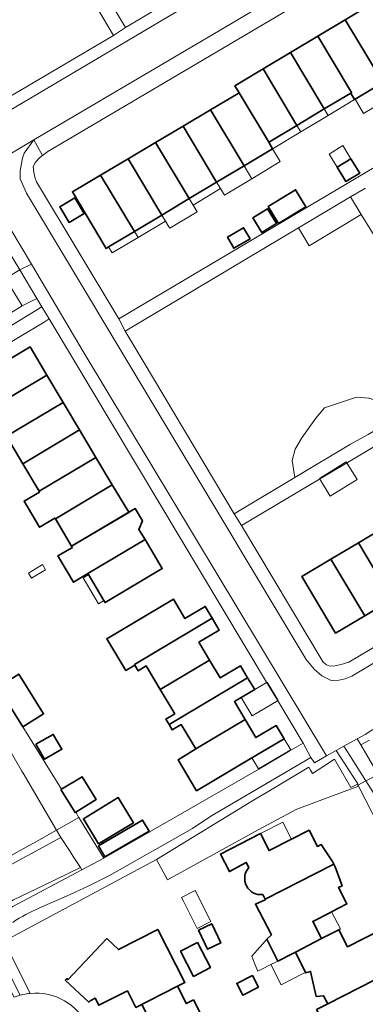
# Model space of a CAD drawing. Extents: x 147051 to 149075, y 463071 to 465537.
# Tile 122 of 229: x 148373 to 148427, y 464213 to 464368. Entities that reach past the tile are written whole.
import ezdxf

# ---------------------------------------------------------------- set-up
doc = ezdxf.new("R2010")
doc.units = 0
doc.header["$LTSCALE"] = 0.5
for name, color, linetype, lineweight in [('B-PV-GR-BEPLANTING_CULTUUR_BOSPLANTSOEN-GV', 252, 'CONTINUOUS', 18), ('B-PV-GR-BEPLANTING_CULTUUR_HEESTERS-GV', 252, 'CONTINUOUS', 18), ('B-PV-OG-BEBOUWING-GV', 6, 'CONTINUOUS', 35), ('B-PV-OG-BEBOUWING_LUIFEL-GV', 6, 'CONTINUOUS', 18), ('B-PV-OG-TERREIN_BEGROEID-GV', 252, 'CONTINUOUS', 18), ('B-PV-OG-TERREIN_ERF-GV', 252, 'CONTINUOUS', 18), ('B-PV-VH-GESLOTENVERHARDING_ASFALT-GV', 252, 'CONTINUOUS', 18), ('B-PV-VH-OPENVERHARDING-GV', 252, 'CONTINUOUS', 18), ('B-PV-VH-OPENVERHARDING_BETONSTRAATSTEEN-GV', 252, 'CONTINUOUS', 18), ('B-PV-VH-OPENVERHARDING_SIERBESTRATING-GV', 252, 'CONTINUOUS', 18), ('B-PV-VH-OPENVERHARDING_TEGEL-GV', 252, 'CONTINUOUS', 18)]:
    doc.layers.add(name, color=color, linetype=linetype, lineweight=lineweight)

msp = doc.modelspace()

# ---------------------------------------------------------------- linework, layer by layer
at = {"layer": 'B-PV-GR-BEPLANTING_CULTUUR_BOSPLANTSOEN-GV', "flags": 128}
for points in [[(148379.145, 464240.626), (148382.629, 464242.628), (148382.122, 464243.445), (148382.015, 464243.38), (148379.81, 464246.964), (148379.902, 464247.021), (148373.827, 464256.809), (148369.958, 464263.043), (148369.534, 464263.726), (148366.653, 464262.007), (148373.678, 464249.88), (148373.886, 464249.561)], [(148418.623, 464250.508), (148412.08, 464246.58), (148410.459, 464245.607), (148394.796, 464236.023), (148396.493, 464232.816), (148410.708, 464240.667), (148416.725, 464243.916), (148426.379, 464247.494), (148426.297, 464247.653), (148426.207, 464247.829), (148425.176, 464247.3), (148422.62, 464251.747), (148420.953, 464250.654), (148419.186, 464249.494), (148418.882, 464250.042)], [(148379.145, 464240.626), (148379.812, 464239.493), (148381.268, 464237.271), (148381.752, 464236.515), (148382.886, 464234.746), (148383.109, 464234.397), (148386.533, 464236.211), (148382.629, 464242.628)], [(148332.325, 464213.615), (148379.812, 464239.493), (148379.145, 464240.626), (148376.821, 464239.291), (148331.763, 464214.356), (148332.001, 464214.042)], [(148332.325, 464213.615), (148335.256, 464209.754), (148336.834, 464210.483), (148337.851, 464210.987), (148339.4, 464211.755), (148342.46, 464213.34), (148348.783, 464216.617), (148349.085, 464216.774), (148350.285, 464217.411), (148351.838, 464218.291), (148358.763, 464221.951), (148359.875, 464222.539), (148367.116, 464226.576), (148367.406, 464226.737), (148372.376, 464229.704), (148377.167, 464231.992), (148382.886, 464234.746), (148381.752, 464236.515), (148381.268, 464237.271), (148379.812, 464239.493)]]:
    msp.add_lwpolyline(points, close=True, dxfattribs=at)
msp.add_lwpolyline([(148428.106, 464254.736), (148426.733, 464253.991), (148429.475, 464249.337)], dxfattribs=at)
at = {"layer": 'B-PV-GR-BEPLANTING_CULTUUR_HEESTERS-GV', "flags": 128}
for points in [[(148417.01, 464334.976), (148418.666, 464332.16), (148426.812, 464337.084), (148425.144, 464339.822)], [(148376.049, 464323.912), (148373.365, 464328.392), (148371.136, 464327.044), (148373.764, 464322.753)], [(148356.46, 464310.158), (148355.221, 464306.928), (148355.305, 464306.79), (148364.043, 464312.156), (148363.891, 464312.412), (148369.077, 464315.481), (148369.112, 464315.422), (148377.181, 464320.224), (148377.969, 464320.702), (148376.818, 464322.626)], [(148421.066, 464306.758), (148419.691, 464305.14), (148417.541, 464302.065), (148416.487, 464300.328), (148415.998, 464298.539), (148416.424, 464295.866), (148425.144, 464301.081), (148427.913, 464302.624), (148433.334, 464305.893), (148430.351, 464307.702), (148428.537, 464308.162), (148427.99, 464308.3), (148426.07, 464308.458)]]:
    msp.add_lwpolyline(points, close=True, dxfattribs=at)
for points in [[(148375.002, 464215.053), (148370.917, 464223.217)], [(148369.486, 464222.49), (148373.457, 464214.768)]]:
    msp.add_lwpolyline(points, dxfattribs=at)
at = {"layer": 'B-PV-GR-BEPLANTING_CULTUUR_HEESTERS-GV'}
msp.add_lwpolyline([(148373.457, 464214.768, -0.0434397), (148375.002, 464215.053)], format="xyb", dxfattribs=at)
at = {"layer": 'B-PV-OG-BEBOUWING-GV', "flags": 128}
for points in [[(148429.597, 464358.737), (148433.742, 464361.219), (148433.886, 464361.306), (148428.601, 464370.142), (148424.312, 464367.573)], [(148424.312, 464367.573), (148420.022, 464365.003), (148425.307, 464356.168), (148425.172, 464356.086), (148425.781, 464355.068), (148425.862, 464355.116), (148430.061, 464357.631), (148430.138, 464357.677), (148429.528, 464358.696), (148429.597, 464358.737)], [(148420.022, 464365.003), (148415.733, 464362.434), (148421.018, 464353.598), (148425.172, 464356.086), (148425.307, 464356.168)], [(148415.733, 464362.434), (148411.443, 464359.865), (148416.729, 464351.029), (148421.018, 464353.598)], [(148407.048, 464357.233), (148407.712, 464356.123), (148412.334, 464348.397), (148412.431, 464348.455), (148416.729, 464351.029), (148411.443, 464359.865)], [(148412.95, 464347.367), (148412.334, 464348.397), (148407.712, 464356.123), (148407.533, 464356.016), (148403.225, 464353.459), (148408.472, 464344.688)], [(148403.225, 464353.459), (148398.926, 464350.907), (148404.181, 464342.121), (148408.472, 464344.688)], [(148398.926, 464350.907), (148394.626, 464348.354), (148399.89, 464339.554), (148404.181, 464342.121)], [(148394.626, 464348.354), (148390.327, 464345.802), (148395.599, 464336.987), (148399.89, 464339.554)], [(148390.327, 464345.802), (148386.027, 464343.25), (148391.308, 464334.421), (148395.599, 464336.987)], [(148425.207, 464345.787), (148423.047, 464344.467), (148424.412, 464342.233), (148426.572, 464343.553)], [(148386.027, 464343.25), (148381.617, 464340.632), (148386.871, 464331.766), (148387.256, 464331.997), (148391.308, 464334.421)], [(148412.243, 464338.337), (148413.869, 464335.665), (148418.164, 464338.279), (148416.538, 464340.951)], [(148381.967, 464339.673), (148379.631, 464338.29), (148381.089, 464335.827), (148383.425, 464337.209)], [(148409.846, 464336.549), (148411.251, 464334.244), (148413.547, 464335.643), (148412.142, 464337.949)], [(148405.857, 464333.5), (148406.872, 464331.777), (148409.421, 464333.278), (148408.406, 464335.001)], [(148377.616, 464311.899), (148374.979, 464316.324), (148370.239, 464313.518), (148369.112, 464315.422), (148369.077, 464315.481), (148363.891, 464312.412), (148364.043, 464312.156), (148365.214, 464310.176), (148366.277, 464310.806), (148368.752, 464306.626)], [(148380.176, 464307.604), (148377.616, 464311.899), (148368.752, 464306.626), (148371.299, 464302.323)], [(148382.735, 464303.309), (148380.176, 464307.604), (148371.299, 464302.323), (148373.846, 464298.02)], [(148373.846, 464298.02), (148376.393, 464293.718), (148385.295, 464299.014), (148382.735, 464303.309)], [(148385.295, 464299.014), (148376.393, 464293.718), (148376.466, 464293.594), (148374.047, 464292.155), (148376.469, 464288.084), (148378.88, 464289.518), (148378.941, 464289.415), (148387.855, 464294.719)], [(148390.415, 464290.424), (148387.855, 464294.719), (148378.941, 464289.415), (148381.488, 464285.113)], [(148381.599, 464284.925), (148379.323, 464283.572), (148381.768, 464279.462), (148384.034, 464280.81), (148392.975, 464286.129), (148392.03, 464287.714), (148392.568, 464289.105), (148391.445, 464290.999), (148390.815, 464290.625), (148390.431, 464290.397), (148381.488, 464285.113)], [(148430.672, 464288.181), (148426.374, 464285.627), (148431.65, 464276.749), (148435.948, 464279.303)], [(148384.034, 464280.81), (148384.125, 464280.657), (148386.533, 464276.591), (148386.719, 464276.276), (148395.668, 464281.61), (148392.975, 464286.129)], [(148426.374, 464285.627), (148422.075, 464283.072), (148427.352, 464274.194), (148431.65, 464276.749)], [(148422.075, 464283.072), (148417.527, 464280.368), (148422.803, 464271.491), (148427.352, 464274.194)], [(148391.308, 464266.564), (148403.497, 464273.816), (148402.396, 464275.662), (148399.22, 464273.768), (148397.408, 464276.814), (148386.99, 464270.616), (148389.954, 464265.634), (148391.361, 464266.471)], [(148403.087, 464267.267), (148401.418, 464270.073), (148404.598, 464271.969), (148403.497, 464273.816), (148391.308, 464266.564), (148391.361, 464266.471), (148391.875, 464265.583), (148393.173, 464266.355), (148395.364, 464262.672)], [(148397.627, 464258.869), (148396.216, 464258.03), (148396.727, 464257.171), (148409.039, 464264.496), (148407.94, 464266.349), (148404.757, 464264.461), (148403.087, 464267.267), (148395.364, 464262.672)], [(148369.958, 464263.043), (148373.827, 464256.809), (148377.086, 464258.831), (148373.214, 464265.068)], [(148406.959, 464260.759), (148408.027, 464261.392), (148410.138, 464262.643), (148409.039, 464264.496), (148396.727, 464257.171), (148397.238, 464256.313), (148398.648, 464257.152), (148400.914, 464253.343), (148408.638, 464257.938)], [(148401.029, 464246.793), (148409.707, 464251.955), (148414.733, 464254.946), (148413.496, 464257.009), (148410.316, 464255.117), (148408.638, 464257.938), (148400.914, 464253.343), (148398.152, 464251.628)], [(148375.909, 464254.069), (148377.255, 464251.731), (148379.967, 464253.292), (148378.621, 464255.63)], [(148379.81, 464246.964), (148382.015, 464243.38), (148382.122, 464243.445), (148385.324, 464245.416), (148383.119, 464249), (148379.902, 464247.021)], [(148385.705, 464238.463), (148391.178, 464241.781), (148388.792, 464245.715), (148383.32, 464242.396)], [(148385.685, 464238.166), (148386.699, 464236.431), (148393.599, 464240.463), (148392.585, 464242.198)], [(148412.746, 464224.199), (148412.055, 464223.56), (148413.766, 464220.107), (148416.119, 464221.307), (148416.515, 464221.513), (148420.6, 464223.643), (148419.233, 464226.326), (148421.907, 464227.694), (148422.184, 464227.835), (148424.579, 464229.054), (148423.238, 464231.614), (148423.825, 464231.921), (148422.736, 464234.865), (148422.514, 464235.3), (148411.766, 464229.793), (148411.796, 464229.73), (148410.256, 464229.017)], [(148398.065, 464216.166), (148399.206, 464216.745), (148394.974, 464225.061), (148388.798, 464221.918), (148386.972, 464223.641), (148380.897, 464217.191), (148380.715, 464217.362), (148380.487, 464217.131), (148384.177, 464213.66), (148384.397, 464213.893), (148385.19, 464214.295), (148385.756, 464213.181), (148390.224, 464215.448), (148391.541, 464212.853)], [(148401.341, 464224.966), (148402.76, 464221.968), (148404.838, 464222.952), (148403.42, 464225.95)], [(148416.515, 464221.513), (148418.074, 464218.315), (148418.099, 464218.263), (148418.875, 464218.5), (148419.766, 464214.581), (148420.928, 464214.678), (148421.59, 464213.424), (148433.871, 464219.704), (148433.592, 464220.19), (148431.894, 464222.826), (148431.311, 464222.525), (148430.007, 464225.073), (148424.665, 464222.333), (148423.288, 464225.018), (148420.6, 464223.643)], [(148401.166, 464223.034), (148398.527, 464221.669), (148400.571, 464217.718), (148403.21, 464219.084)], [(148419.829, 464212.514), (148421.882, 464208.755), (148422.854, 464209.295), (148423.541, 464207.955), (148425.248, 464204.623), (148431.906, 464208.049), (148430.55, 464210.759), (148435.923, 464213.455), (148434.633, 464216.041), (148435.237, 464216.358), (148434.097, 464219.31), (148433.871, 464219.704), (148421.59, 464213.424)], [(148410.715, 464216.025), (148409.786, 464217.848), (148407.343, 464216.603), (148408.273, 464214.78)], [(148391.541, 464212.853), (148392.459, 464213.297), (148393.808, 464210.64), (148388.457, 464207.924), (148389.065, 464206.728), (148388.373, 464206.069), (148388.087, 464205.925), (148390.193, 464201.81), (148400.922, 464207.28), (148403.625, 464208.659), (148403.551, 464208.802), (148403.3, 464208.671), (148400.538, 464214.03), (148399.439, 464213.465), (148398.097, 464216.103), (148398.065, 464216.166)]]:
    msp.add_lwpolyline(points, close=True, dxfattribs=at)
msp.add_lwpolyline([(148411.413, 464230.543), (148411.766, 464229.793), (148422.514, 464235.3), (148422.294, 464235.732), (148420.546, 464238.362), (148419.963, 464238.061), (148418.653, 464240.619), (148415.908, 464239.211), (148412.396, 464237.41), (148411.026, 464240.078), (148404.78, 464236.869), (148406.177, 464234.142), (148408.821, 464235.559), (148409.243, 464234.764)], dxfattribs=at)
at = {"layer": 'B-PV-OG-BEBOUWING-GV'}
msp.add_lwpolyline([(148409.243, 464234.764, 0.700811), (148411.413, 464230.543)], format="xyb", dxfattribs=at)
at = {"layer": 'B-PV-OG-BEBOUWING_LUIFEL-GV', "flags": 128}
for points in [[(148430.061, 464357.631), (148425.862, 464355.116), (148427.192, 464352.885), (148431.397, 464355.392)], [(148425.781, 464355.068), (148425.172, 464356.086), (148421.018, 464353.598), (148421.63, 464352.576)], [(148421.63, 464352.576), (148421.018, 464353.598), (148416.729, 464351.029), (148417.343, 464350.003)], [(148413.048, 464347.425), (148417.343, 464350.003), (148416.729, 464351.029), (148412.431, 464348.455), (148412.334, 464348.397), (148412.95, 464347.367)], [(148414.151, 464345.374), (148412.947, 464347.364), (148408.472, 464344.688), (148409.68, 464342.669)], [(148423.047, 464344.467), (148425.207, 464345.787), (148423.939, 464347.862), (148421.779, 464346.543)], [(148405.402, 464340.08), (148409.68, 464342.669), (148408.472, 464344.688), (148404.181, 464342.121), (148404.766, 464341.143)], [(148404.766, 464341.143), (148404.181, 464342.121), (148399.89, 464339.554), (148400.489, 464338.554)], [(148399.89, 464339.554), (148395.599, 464336.987), (148396.188, 464336.003), (148396.7, 464335.147), (148396.834, 464334.926), (148401.124, 464337.492), (148400.489, 464338.554)], [(148396.188, 464336.003), (148395.599, 464336.987), (148391.308, 464334.421), (148391.887, 464333.454)], [(148387.82, 464331.045), (148391.887, 464333.454), (148391.308, 464334.421), (148387.256, 464331.997)], [(148426.177, 464295.546), (148424.479, 464298.312), (148420.261, 464295.724), (148421.958, 464292.958)], [(148375.198, 464280.082), (148377.418, 464281.415), (148376.936, 464282.218), (148374.715, 464280.885)], [(148384.066, 464280.622), (148383.268, 464280.15), (148385.675, 464276.083), (148386.474, 464276.556), (148386.533, 464276.591), (148384.125, 464280.657)], [(148408.027, 464261.392), (148409.743, 464258.513), (148413.795, 464260.929), (148412.105, 464263.807), (148410.138, 464262.643)], [(148414.733, 464254.946), (148409.707, 464251.955), (148410.743, 464250.214), (148415.781, 464253.211)], [(148411.026, 464240.078), (148412.396, 464237.41), (148415.908, 464239.211), (148414.536, 464241.881)], [(148399.028, 464229.38), (148400.878, 464225.751), (148401.149, 464225.219), (148403.291, 464226.311), (148400.809, 464231.178), (148398.668, 464230.087)], [(148420.6, 464223.643), (148423.288, 464225.018), (148423.557, 464225.156), (148422.184, 464227.835), (148421.907, 464227.694), (148419.233, 464226.326)], [(148409.685, 464220.904), (148410.179, 464219.652), (148410.631, 464218.508), (148411.167, 464218.781), (148412.69, 464219.558), (148413.451, 464219.946), (148413.766, 464220.107), (148412.055, 464223.56), (148411.76, 464223.231)], [(148417.733, 464218.149), (148418.074, 464218.315), (148416.515, 464221.513), (148416.119, 464221.307), (148413.766, 464220.107), (148413.451, 464219.946), (148412.69, 464219.558), (148414.302, 464216.399)]]:
    msp.add_lwpolyline(points, close=True, dxfattribs=at)
at = {"layer": 'B-PV-OG-TERREIN_BEGROEID-GV', "flags": 128}
for points in [[(148426.812, 464337.084), (148418.666, 464332.16)], [(148430.013, 464331.827), (148426.812, 464337.084)], [(148417.01, 464334.976), (148389.872, 464318.808)], [(148418.666, 464332.16), (148417.01, 464334.976)], [(148389.872, 464318.808), (148392.838, 464313.811)], [(148392.838, 464313.811), (148406.935, 464290.191)], [(148421.066, 464306.758), (148426.07, 464308.458)], [(148426.07, 464308.458), (148427.99, 464308.3)], [(148419.691, 464305.14), (148421.066, 464306.758)], [(148417.541, 464302.065), (148419.691, 464305.14)], [(148416.487, 464300.328), (148417.541, 464302.065)], [(148415.998, 464298.539), (148416.487, 464300.328)], [(148416.424, 464295.866), (148415.998, 464298.539)], [(148406.935, 464290.191), (148416.424, 464295.866)], [(148428.607, 464256.37), (148427.422, 464255.586)], [(148427.422, 464255.586), (148426.192, 464254.909)], [(148426.192, 464254.909), (148426.733, 464253.991)], [(148426.733, 464253.991), (148428.106, 464254.736)], [(148422.912, 464253.104), (148421.368, 464252.254)], [(148426.258, 464247.868), (148422.912, 464253.104)], [(148418.939, 464251.983), (148403.296, 464242.807)], [(148419.48, 464251.151), (148418.939, 464251.983)], [(148421.368, 464252.254), (148419.48, 464251.151)], [(148420.953, 464250.654), (148422.62, 464251.747)], [(148422.62, 464251.747), (148425.176, 464247.3)], [(148412.08, 464246.58), (148418.623, 464250.508)], [(148418.623, 464250.508), (148418.882, 464250.042)], [(148418.882, 464250.042), (148419.186, 464249.494)], [(148419.186, 464249.494), (148420.953, 464250.654)], [(148410.459, 464245.607), (148412.08, 464246.58)], [(148425.176, 464247.3), (148426.207, 464247.829)], [(148426.207, 464247.829), (148426.258, 464247.868)], [(148394.796, 464236.023), (148410.459, 464245.607)], [(148403.296, 464242.807), (148400.384, 464240.906)], [(148400.384, 464240.906), (148387.44, 464233.498)], [(148370.917, 464223.217), (148394.796, 464236.023)], [(148387.44, 464233.498), (148384.084, 464231.848)], [(148384.084, 464231.848), (148380.696, 464230.265)], [(148380.696, 464230.265), (148376.458, 464228.43)]]:
    msp.add_lwpolyline(points, dxfattribs=at)
msp.add_lwpolyline([(148372.376, 464229.704), (148367.406, 464226.737), (148367.116, 464226.576), (148359.875, 464222.539), (148358.763, 464221.951), (148351.838, 464218.291), (148350.285, 464217.411), (148349.085, 464216.774), (148348.783, 464216.617), (148342.46, 464213.34), (148339.4, 464211.755), (148337.851, 464210.987), (148336.834, 464210.483), (148335.256, 464209.754), (148335.907, 464208.897), (148352.75, 464217.618), (148358.286, 464220.536), (148367.478, 464225.817), (148372.299, 464228.669), (148383.109, 464234.397), (148382.886, 464234.746), (148377.167, 464231.992)], close=True, dxfattribs=at)
at = {"layer": 'B-PV-OG-TERREIN_BEGROEID-GV'}
msp.add_lwpolyline([(148376.458, 464228.43, 0.0457786), (148372.265, 464226.178)], format="xyb", dxfattribs=at)
at = {"layer": 'B-PV-OG-TERREIN_ERF-GV', "flags": 128}
for points in [[(148412.085, 464381.466), (148412.045, 464382.342), (148411.559, 464383.523), (148375.587, 464444.174), (148364.182, 464437.58), (148362.573, 464430.496), (148354.467, 464425.815), (148374.35, 464392.447), (148376.927, 464393.983), (148379.486, 464389.688), (148376.909, 464388.152), (148389.902, 464366.346), (148409.998, 464378.339), (148410.984, 464379.278), (148411.592, 464379.946), (148411.927, 464380.743)], [(148329.741, 464343.146), (148331.347, 464341.451), (148333.6, 464339.599), (148334.595, 464339.137), (148337.638, 464338.451), (148340.863, 464338.388), (148341.964, 464338.425), (148343.796, 464339.053), (148388.063, 464365.117), (148372.05, 464392.093), (148319.221, 464360.828)], [(148426.572, 464343.553), (148424.412, 464342.233), (148423.047, 464344.467), (148425.207, 464345.787)], [(148416.538, 464340.951), (148418.164, 464338.279), (148413.869, 464335.665), (148412.243, 464338.337)], [(148383.425, 464337.209), (148381.089, 464335.827), (148379.631, 464338.29), (148381.967, 464339.673)], [(148412.142, 464337.949), (148413.547, 464335.643), (148411.251, 464334.244), (148409.846, 464336.549)], [(148408.406, 464335.001), (148409.421, 464333.278), (148406.872, 464331.777), (148405.857, 464333.5)], [(148381.488, 464285.113), (148390.431, 464290.397), (148390.815, 464290.625), (148391.445, 464290.999), (148392.568, 464289.105), (148392.03, 464287.714), (148392.975, 464286.129), (148395.668, 464281.61), (148386.719, 464276.276), (148386.533, 464276.591), (148384.125, 464280.657), (148384.034, 464280.81), (148381.768, 464279.462), (148379.323, 464283.572), (148381.599, 464284.925)], [(148389.954, 464265.634), (148386.99, 464270.616), (148397.408, 464276.814), (148399.22, 464273.768), (148402.396, 464275.662), (148403.497, 464273.816), (148404.598, 464271.969), (148401.418, 464270.073), (148403.087, 464267.267), (148404.757, 464264.461), (148407.94, 464266.349), (148409.039, 464264.496), (148410.138, 464262.643), (148408.027, 464261.392), (148406.959, 464260.759), (148408.638, 464257.938), (148410.316, 464255.117), (148413.496, 464257.009), (148414.733, 464254.946), (148409.707, 464251.955), (148401.029, 464246.793), (148398.152, 464251.628), (148400.914, 464253.343), (148398.648, 464257.152), (148397.238, 464256.313), (148396.727, 464257.171), (148396.216, 464258.03), (148397.627, 464258.869), (148395.364, 464262.672), (148393.173, 464266.355), (148391.875, 464265.583), (148391.361, 464266.471)], [(148377.255, 464251.731), (148375.909, 464254.069), (148378.621, 464255.63), (148379.967, 464253.292)], [(148385.705, 464238.463), (148383.32, 464242.396), (148388.792, 464245.715), (148391.178, 464241.781)], [(148401.341, 464224.966), (148403.42, 464225.95), (148404.838, 464222.952), (148402.76, 464221.968)], [(148401.166, 464223.034), (148403.21, 464219.084), (148400.571, 464217.718), (148398.527, 464221.669)], [(148410.715, 464216.025), (148408.273, 464214.78), (148407.343, 464216.603), (148409.786, 464217.848)]]:
    msp.add_lwpolyline(points, close=True, dxfattribs=at)
for points in [[(148435.891, 464381.313), (148377.745, 464346.961), (148376.916, 464346.295), (148376.457, 464345.926), (148375.849, 464345.257), (148375.491, 464344.586), (148375.556, 464343.71), (148375.722, 464342.908), (148376.013, 464342.179), (148388.864, 464320.718), (148441.799, 464352.106), (148444.487, 464365.955), (148442.637, 464369.285)], [(148430.061, 464357.631), (148425.862, 464355.116), (148425.781, 464355.068), (148425.172, 464356.086), (148421.018, 464353.598), (148416.729, 464351.029), (148412.431, 464348.455), (148412.334, 464348.397), (148412.95, 464347.367), (148408.472, 464344.688), (148404.181, 464342.121), (148399.89, 464339.554), (148395.599, 464336.987), (148391.308, 464334.421), (148387.256, 464331.997), (148386.871, 464331.766), (148381.617, 464340.632), (148386.027, 464343.25), (148390.327, 464345.802), (148394.626, 464348.354), (148398.926, 464350.907), (148403.225, 464353.459), (148407.533, 464356.016), (148407.712, 464356.123), (148407.048, 464357.233), (148411.443, 464359.865), (148415.733, 464362.434), (148420.022, 464365.003), (148424.312, 464367.573), (148428.601, 464370.142)], [(148373.214, 464265.068), (148377.086, 464258.831), (148373.827, 464256.809), (148379.902, 464247.021), (148383.119, 464249), (148385.324, 464245.416), (148382.122, 464243.445), (148382.629, 464242.628), (148386.533, 464236.211), (148410.763, 464250.179), (148415.538, 464252.977), (148417.716, 464254.273), (148413.7, 464260.984), (148412.009, 464263.81), (148377.969, 464320.702), (148377.181, 464320.224), (148369.112, 464315.422)], [(148370.239, 464313.518), (148374.979, 464316.324), (148377.616, 464311.899), (148380.176, 464307.604), (148382.735, 464303.309), (148385.295, 464299.014), (148387.855, 464294.719), (148390.415, 464290.424), (148381.488, 464285.113), (148378.941, 464289.415), (148378.88, 464289.518), (148376.469, 464288.084), (148374.047, 464292.155), (148376.466, 464293.594), (148376.393, 464293.718), (148373.846, 464298.02), (148371.299, 464302.323)], [(148433.267, 464303.347), (148408.089, 464288.352), (148420.841, 464266.942), (148421.361, 464266.535), (148421.909, 464266.329), (148422.684, 464266.345), (148423.662, 464266.558), (148424.892, 464266.944), (148470.366, 464293.999)], [(148431.65, 464276.749), (148427.352, 464274.194), (148422.803, 464271.491), (148417.527, 464280.368), (148422.075, 464283.072), (148426.374, 464285.627), (148430.672, 464288.181)], [(148331.763, 464214.356), (148376.821, 464239.291), (148379.145, 464240.626), (148373.886, 464249.561), (148373.678, 464249.88), (148366.653, 464262.007)], [(148439.109, 464226.936), (148436.609, 464231.929), (148434.863, 464231.017), (148426.379, 464247.494), (148416.725, 464243.916), (148410.708, 464240.667), (148396.493, 464232.816), (148394.796, 464236.023), (148370.917, 464223.217), (148375.002, 464215.053)], [(148409.243, 464234.764), (148408.821, 464235.559), (148406.177, 464234.142), (148404.78, 464236.869), (148411.026, 464240.078), (148412.396, 464237.41), (148415.908, 464239.211), (148418.653, 464240.619), (148419.963, 464238.061), (148420.546, 464238.362), (148422.294, 464235.732), (148422.514, 464235.3), (148422.736, 464234.865), (148423.825, 464231.921), (148423.238, 464231.614), (148424.579, 464229.054), (148422.184, 464227.835), (148421.907, 464227.694), (148419.233, 464226.326), (148420.6, 464223.643), (148423.288, 464225.018), (148424.665, 464222.333), (148430.007, 464225.073)], [(148419.829, 464212.514), (148421.59, 464213.424), (148420.928, 464214.678), (148419.766, 464214.581), (148418.875, 464218.5), (148418.099, 464218.263), (148418.074, 464218.315), (148416.515, 464221.513), (148416.119, 464221.307), (148413.766, 464220.107), (148412.055, 464223.56), (148412.746, 464224.199), (148410.256, 464229.017), (148411.796, 464229.73), (148411.766, 464229.793), (148411.413, 464230.543)], [(148391.541, 464212.853), (148390.224, 464215.448), (148385.756, 464213.181), (148385.19, 464214.295), (148384.397, 464213.893), (148384.177, 464213.66), (148380.487, 464217.131), (148380.715, 464217.362), (148380.897, 464217.191), (148386.972, 464223.641), (148388.798, 464221.918), (148394.974, 464225.061), (148399.206, 464216.745), (148398.065, 464216.166), (148398.097, 464216.103), (148399.439, 464213.465), (148400.538, 464214.03), (148403.3, 464208.671)]]:
    msp.add_lwpolyline(points, dxfattribs=at)
at = {"layer": 'B-PV-OG-TERREIN_ERF-GV'}
for points in [[(148411.413, 464230.543, -0.700811), (148409.243, 464234.764)], [(148375.002, 464215.053, -0.3187891), (148384.034, 464209.86)]]:
    msp.add_lwpolyline(points, format="xyb", dxfattribs=at)
at = {"layer": 'B-PV-VH-GESLOTENVERHARDING_ASFALT-GV', "flags": 128}
for points in [[(148348.09, 464332.405), (148360.961, 464339.991), (148362.192, 464340.717), (148363.326, 464341.454), (148375.59, 464348.762), (148406.489, 464366.98), (148439.981, 464387.066), (148436.889, 464392.211), (148424.528, 464384.896), (148411.726, 464377.088), (148362.454, 464347.887), (148344.426, 464337.27)], [(148417.716, 464254.273), (148415.538, 464252.977)], [(148418.939, 464251.983), (148417.716, 464254.273)], [(148415.538, 464252.977), (148410.763, 464250.179)], [(148403.296, 464242.807), (148418.939, 464251.983)], [(148410.763, 464250.179), (148386.533, 464236.211)], [(148400.384, 464240.906), (148403.296, 464242.807)], [(148387.44, 464233.498), (148400.384, 464240.906)], [(148386.533, 464236.211), (148383.109, 464234.397)], [(148383.109, 464234.397), (148372.299, 464228.669)], [(148384.084, 464231.848), (148387.44, 464233.498)], [(148380.696, 464230.265), (148384.084, 464231.848)], [(148376.458, 464228.43), (148380.696, 464230.265)]]:
    msp.add_lwpolyline(points, dxfattribs=at)
at = {"layer": 'B-PV-VH-GESLOTENVERHARDING_ASFALT-GV'}
msp.add_lwpolyline([(148372.265, 464226.178, -0.0457786), (148376.458, 464228.43)], format="xyb", dxfattribs=at)
at = {"layer": 'B-PV-VH-OPENVERHARDING-GV', "flags": 128}
for points in [[(148427.475, 464341.214), (148425.144, 464339.822)], [(148425.144, 464339.822), (148426.812, 464337.084)], [(148426.812, 464337.084), (148430.013, 464331.827)]]:
    msp.add_lwpolyline(points, dxfattribs=at)
at = {"layer": 'B-PV-VH-OPENVERHARDING_BETONSTRAATSTEEN-GV', "flags": 128}
for points in [[(148375.59, 464348.762), (148363.326, 464341.454)], [(148374.065, 464346.679), (148375.59, 464348.762)], [(148373.806, 464345.882), (148374.065, 464346.679)], [(148373.409, 464343.986), (148373.806, 464345.882)], [(148373.443, 464342.635), (148373.409, 464343.986)], [(148374.442, 464340.397), (148373.443, 464342.635)], [(148418.195, 464267.373), (148374.442, 464340.397)], [(148371.975, 464334.703), (148375.184, 464329.284)], [(148375.184, 464329.284), (148383.449, 464315.33)], [(148383.449, 464315.33), (148421.368, 464252.254)], [(148475.483, 464294.683), (148425.367, 464264.762)], [(148419.453, 464265.833), (148418.195, 464267.373)], [(148420.641, 464264.818), (148419.453, 464265.833)], [(148422.082, 464264.051), (148420.641, 464264.818)], [(148423.283, 464264.112), (148422.082, 464264.051)], [(148424.311, 464264.325), (148423.283, 464264.112)], [(148425.367, 464264.762), (148424.311, 464264.325)], [(148427.422, 464255.586), (148428.607, 464256.37)], [(148424.102, 464253.759), (148426.192, 464254.909)], [(148426.192, 464254.909), (148427.422, 464255.586)], [(148421.368, 464252.254), (148422.912, 464253.104)], [(148422.912, 464253.104), (148424.102, 464253.759)], [(148373.457, 464214.768), (148372.979, 464214.621)]]:
    msp.add_lwpolyline(points, dxfattribs=at)
for points in [[(148336.453, 464310.204), (148335.254, 464306.619), (148335.058, 464306.005), (148333.636, 464301.682), (148332.837, 464299.293), (148330.838, 464293.314), (148331.196, 464292.632), (148336.019, 464295.512), (148336.899, 464298.15), (148337.97, 464301.348), (148339.143, 464304.88), (148340.109, 464307.99), (148345.212, 464311.152), (148371.136, 464327.044), (148373.365, 464328.392), (148370.21, 464333.545), (148368.013, 464332.127), (148339.964, 464314.893), (148337.536, 464313.389)], [(148345.212, 464311.152), (148347.868, 464306.837), (148351.249, 464308.915), (148352.953, 464309.962), (148373.764, 464322.753), (148371.136, 464327.044)]]:
    msp.add_lwpolyline(points, close=True, dxfattribs=at)
at = {"layer": 'B-PV-VH-OPENVERHARDING_BETONSTRAATSTEEN-GV'}
for points in [[(148375.002, 464215.053, 0.0434397), (148373.457, 464214.768)], [(148384.034, 464209.86, 0.3187891), (148375.002, 464215.053)]]:
    msp.add_lwpolyline(points, format="xyb", dxfattribs=at)
at = {"layer": 'B-PV-VH-OPENVERHARDING_SIERBESTRATING-GV', "flags": 128}
msp.add_lwpolyline([(148436.609, 464231.929), (148437.581, 464232.461), (148427.557, 464248.36), (148426.297, 464247.653), (148426.379, 464247.494), (148434.863, 464231.017)], close=True, dxfattribs=at)
at = {"layer": 'B-PV-VH-OPENVERHARDING_TEGEL-GV', "flags": 128}
for points in [[(148372.05, 464392.093), (148388.063, 464365.117), (148389.902, 464366.346), (148376.909, 464388.152), (148374.35, 464392.447), (148354.467, 464425.815)], [(148362.454, 464347.887), (148411.726, 464377.088), (148413.129, 464378.828), (148413.644, 464380.097), (148411.927, 464380.743), (148411.592, 464379.946), (148410.984, 464379.278), (148409.998, 464378.339), (148389.902, 464366.346), (148388.063, 464365.117), (148343.796, 464339.053)], [(148441.799, 464352.106), (148388.864, 464320.718), (148389.872, 464318.808), (148417.01, 464334.976), (148425.144, 464339.822), (148427.475, 464341.214)], [(148470.366, 464293.999), (148424.892, 464266.944), (148423.662, 464266.558), (148422.684, 464266.345), (148421.909, 464266.329), (148421.361, 464266.535), (148420.841, 464266.942), (148408.089, 464288.352), (148406.935, 464290.191), (148392.838, 464313.811), (148389.872, 464318.808), (148388.864, 464320.718), (148376.013, 464342.179), (148375.722, 464342.908), (148375.556, 464343.71), (148375.491, 464344.586), (148375.849, 464345.257), (148376.457, 464345.926), (148376.916, 464346.295), (148375.59, 464348.762), (148374.065, 464346.679), (148373.806, 464345.882), (148373.409, 464343.986), (148373.443, 464342.635), (148374.442, 464340.397), (148418.195, 464267.373), (148419.453, 464265.833), (148420.641, 464264.818), (148422.082, 464264.051), (148423.283, 464264.112), (148424.311, 464264.325), (148425.367, 464264.762), (148475.483, 464294.683)], [(148376.049, 464323.912), (148373.764, 464322.753)], [(148376.818, 464322.626), (148376.049, 464323.912)], [(148373.764, 464322.753), (148352.953, 464309.962)], [(148356.46, 464310.158), (148376.818, 464322.626)], [(148427.913, 464302.624), (148425.144, 464301.081), (148416.424, 464295.866), (148406.935, 464290.191), (148408.089, 464288.352), (148433.267, 464303.347)]]:
    msp.add_lwpolyline(points, dxfattribs=at)
for points in [[(148376.916, 464346.295), (148377.745, 464346.961), (148435.891, 464381.313), (148437.606, 464382.544), (148449.216, 464389.509), (148451.494, 464389.732), (148452.022, 464392.127), (148450.599, 464392.319), (148448.245, 464392.022), (148443.424, 464389.131), (148439.981, 464387.066), (148406.489, 464366.98), (148375.59, 464348.762)], [(148370.21, 464333.545), (148373.365, 464328.392), (148375.184, 464329.284), (148371.975, 464334.703)], [(148373.365, 464328.392), (148376.049, 464323.912), (148376.818, 464322.626), (148377.969, 464320.702), (148412.009, 464263.81), (148413.7, 464260.984), (148417.716, 464254.273), (148418.939, 464251.983), (148419.48, 464251.151), (148421.368, 464252.254), (148383.449, 464315.33), (148375.184, 464329.284)], [(148429.475, 464249.337), (148426.733, 464253.991), (148426.192, 464254.909), (148424.102, 464253.759), (148425.03, 464252.308), (148427.557, 464248.36)], [(148427.557, 464248.36), (148425.03, 464252.308), (148424.102, 464253.759), (148422.912, 464253.104), (148426.258, 464247.868), (148426.207, 464247.829), (148426.297, 464247.653)], [(148372.979, 464214.621), (148373.457, 464214.768), (148369.486, 464222.49), (148368.683, 464224.051), (148367.776, 464223.523), (148368.511, 464222.115), (148372.513, 464214.449)]]:
    msp.add_lwpolyline(points, close=True, dxfattribs=at)

doc.saveas('drawing.dxf')
